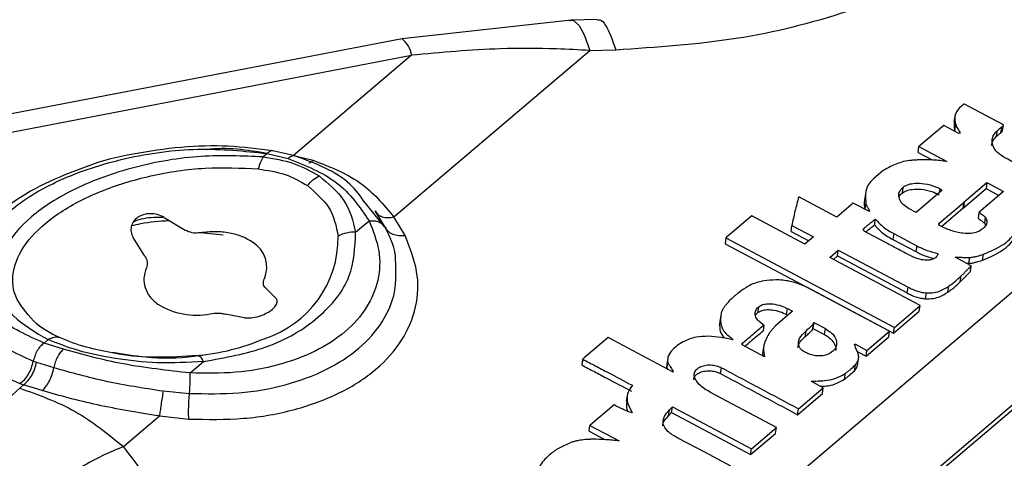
# Paper-space layout 'Sheet2' of a CAD drawing. Header units: millimetres. Extents: x 3 to 471, y 5 to 248.
# Tile 38 of 78: x 76.715 to 78.848, y 127.209 to 128.16. Entities that reach past the tile are written whole.
import ezdxf

# ---------------------------------------------------------------- set-up
doc = ezdxf.new("R2010")
doc.units = ezdxf.units.MM

psp = doc.layouts.new('Sheet2')

# ---------------------------------------------------------------- linework, layer by layer
at = {"color": 7, "linetype": 'Continuous', "lineweight": 25}
for p, q in [((77.91, 128.1593), (77.5434, 128.1189)), ((77.9056, 128.1584), (77.91, 128.1593)), ((77.9662, 128.1609), (77.9099, 128.1593)), ((77.5433, 128.1189), (75.2488, 127.6784)), ((75.2692, 127.6427), (77.5637, 128.0833)), ((77.5637, 128.0833), (77.3079, 127.8658)), ((77.5253, 127.7328), (77.9499, 128.0937)), ((77.9499, 128.0937), (78.0062, 128.0953)), ((78.8464, 127.9322), (78.7611, 127.9779)), ((78.7414, 127.9509), (78.7394, 127.9381)), ((78.7174, 127.9313), (78.6634, 127.8854)), ((78.7502, 127.9139), (78.7174, 127.9313)), ((78.7413, 127.9204), (78.7432, 127.9331)), ((78.841, 127.9153), (78.8429, 127.928)), ((78.8445, 127.9195), (78.8464, 127.9322)), ((77.0925, 126.063), (79.2781, 127.9208)), ((78.7413, 127.9204), (78.7421, 127.9181)), ((78.7531, 127.9145), (78.7502, 127.9139)), ((78.8319, 127.9076), (78.8339, 127.9203)), ((78.6615, 127.8726), (78.6634, 127.8854)), ((78.6634, 127.8854), (78.7239, 127.8532)), ((77.2509, 127.8702), (77.2421, 127.8628)), ((77.2509, 127.8702), (77.2961, 127.8596)), ((77.3111, 127.865), (77.263, 127.8761)), ((77.3079, 127.8658), (77.3507, 127.8555)), ((78.6615, 127.8726), (78.6924, 127.8562)), ((78.7618, 127.7654), (78.8109, 127.8071)), ((78.8109, 127.8071), (78.8089, 127.7944)), ((78.8109, 127.8071), (78.8468, 127.788)), ((78.5481, 127.7868), (78.5462, 127.7741)), ((78.6288, 127.7969), (78.6268, 127.7841)), ((78.7137, 127.7905), (78.6573, 127.7425)), ((78.7599, 127.7527), (78.8089, 127.7944)), ((78.8468, 127.788), (78.7934, 127.7426)), ((78.8089, 127.7944), (78.8369, 127.7795)), ((77.5061, 127.7108), (77.4639, 127.7626)), ((78.4856, 127.7323), (78.4028, 127.7763)), ((78.5212, 127.7626), (78.4856, 127.7323)), ((78.5561, 127.7445), (78.5212, 127.7626)), ((78.7072, 127.719), (78.7612, 127.7649)), ((78.7593, 127.7522), (78.7612, 127.7649)), ((78.7618, 127.7654), (78.7599, 127.7527)), ((78.7612, 127.7649), (78.7618, 127.7654)), ((77.5064, 127.7103), (77.4847, 127.7459)), ((78.3015, 127.7348), (78.2453, 127.6871)), ((78.4163, 127.6734), (78.3015, 127.7348)), ((78.6573, 127.7425), (78.6409, 127.7512)), ((78.7121, 127.7121), (78.7593, 127.7522)), ((78.7593, 127.7522), (78.7599, 127.7527)), ((78.7934, 127.7426), (78.7915, 127.7299)), ((77.0278, 127.7316), (77.0732, 127.7041)), ((77.4427, 127.6996), (77.4718, 127.7243)), ((77.5497, 127.6927), (77.5253, 127.7328)), ((78.3862, 127.7015), (78.3882, 127.7142)), ((78.3882, 127.7142), (78.435, 127.6894)), ((78.5673, 127.7153), (78.5692, 127.728)), ((78.8072, 127.7323), (78.8053, 127.7196)), ((78.8053, 127.7196), (78.8075, 127.7141)), ((77.1553, 127.6935), (77.1063, 127.6983)), ((78.3862, 127.7015), (78.4251, 127.6809)), ((78.6091, 127.6965), (78.6072, 127.6838)), ((78.6091, 127.6965), (78.6587, 127.6702)), ((76.9858, 127.6475), (76.9602, 127.6878)), ((77.2856, 125.9821), (79.2781, 127.6757)), ((78.2453, 127.6871), (78.2434, 127.6743)), ((78.2434, 127.6743), (78.6084, 127.4806)), ((78.2453, 127.6871), (78.6103, 127.4933)), ((78.435, 127.6894), (78.4163, 127.6734)), ((78.6072, 127.6838), (78.6568, 127.6575)), ((79.2781, 127.6646), (77.2936, 125.9778)), ((78.47, 127.6449), (78.4887, 127.6609)), ((78.4868, 127.6481), (78.4887, 127.6609)), ((78.4887, 127.6609), (78.6398, 127.5807)), ((78.6587, 127.6702), (78.6568, 127.6575)), ((78.8013, 127.639), (78.8032, 127.6517)), ((78.6662, 127.5408), (78.47, 127.6449)), ((78.478, 127.6407), (78.4868, 127.6481)), ((78.4868, 127.6481), (78.6379, 127.5679)), ((78.777, 127.6268), (78.7422, 127.6457)), ((78.767, 127.6322), (78.7719, 127.6322)), ((78.7719, 127.6322), (78.7738, 127.6449)), ((78.775, 127.6141), (78.777, 127.6268)), ((78.753, 127.5922), (78.7549, 127.6049)), ((77.2473, 127.5788), (77.2693, 127.5576)), ((78.5999, 127.4851), (78.4205, 127.5803)), ((78.6379, 127.5679), (78.6398, 127.5807)), ((78.6778, 127.5554), (78.6798, 127.5681)), ((78.726, 127.5699), (78.7279, 127.5826)), ((78.2511, 127.5484), (78.2514, 127.5502)), ((77.2017, 127.5139), (77.1598, 127.5222)), ((78.3154, 127.5374), (78.3135, 127.5247)), ((78.3896, 127.5282), (78.3524, 127.4966)), ((78.3767, 127.5212), (78.3786, 127.534)), ((78.3786, 127.534), (78.3896, 127.5282)), ((78.6084, 127.4806), (78.6642, 127.5281)), ((78.6103, 127.4933), (78.6662, 127.5408)), ((78.6642, 127.5281), (78.6662, 127.5408)), ((78.2315, 127.4971), (78.2334, 127.5098)), ((78.2325, 127.5065), (78.2315, 127.4971)), ((78.234, 127.5192), (78.2321, 127.5065)), ((78.3767, 127.5212), (78.3796, 127.5197)), ((78.4355, 127.5038), (78.4336, 127.4911)), ((78.4355, 127.5038), (78.4606, 127.4905)), ((78.3275, 127.4986), (78.3256, 127.4859)), ((78.4183, 127.4853), (78.4164, 127.4726)), ((78.4339, 127.4999), (78.432, 127.4872)), ((78.4336, 127.4911), (78.4586, 127.4778)), ((78.4586, 127.4778), (78.4606, 127.4905)), ((78.5508, 127.4434), (78.5999, 127.4851)), ((78.5979, 127.4724), (78.5999, 127.4851)), ((78.6084, 127.4806), (78.6103, 127.4933)), ((76.776, 127.4666), (76.7673, 127.4592)), ((76.8092, 127.4457), (76.7673, 127.4592)), ((77.9897, 127.4711), (77.9379, 127.427)), ((78.1308, 127.3962), (77.9897, 127.4711)), ((78.5489, 127.4307), (78.5979, 127.4724)), ((78.3291, 127.4297), (78.2804, 127.4555)), ((78.3266, 127.4503), (78.3247, 127.4376)), ((78.5238, 127.4569), (78.5261, 127.457)), ((78.5254, 127.4521), (78.5261, 127.457)), ((78.5261, 127.457), (78.5508, 127.4434)), ((78.5299, 127.4411), (78.5489, 127.4307)), ((78.5489, 127.4307), (78.5508, 127.4434)), ((76.7441, 127.4201), (76.7512, 127.4177)), ((76.7512, 127.4177), (76.7887, 127.4059)), ((77.0837, 127.3944), (77.1128, 127.4192)), ((77.935, 127.4244), (77.9331, 127.4116)), ((77.9333, 127.4114), (77.9352, 127.4241)), ((78.1169, 127.4066), (78.1188, 127.4193)), ((78.1191, 127.4263), (78.1172, 127.4136)), ((78.5311, 127.4156), (78.5331, 127.4283)), ((78.1175, 127.4136), (78.1169, 127.4066)), ((78.1169, 127.4066), (78.1184, 127.4028)), ((78.2333, 127.3931), (78.2352, 127.4058)), ((78.5022, 127.3809), (78.5041, 127.3937)), ((78.5237, 127.3992), (78.5257, 127.412)), ((78.4561, 127.3623), (78.4324, 127.3748)), ((76.7231, 127.3687), (76.7146, 127.3615)), ((76.7152, 127.3714), (76.7231, 127.3687)), ((76.7632, 127.3561), (76.7231, 127.3687)), ((77.0254, 127.3554), (77.0825, 127.35)), ((78.3547, 127.276), (78.2118, 127.3519)), ((78.4024, 127.3166), (78.4561, 127.3623)), ((78.4542, 127.3495), (78.4561, 127.3623)), ((78.0311, 127.3451), (78.0292, 127.3324)), ((78.4005, 127.3039), (78.4542, 127.3495)), ((78.0027, 127.325), (77.9505, 127.2807)), ((78.121, 127.3014), (78.123, 127.3141)), ((78.121, 127.3014), (78.1272, 127.3085)), ((78.123, 127.3141), (78.1291, 127.3212)), ((78.1272, 127.3085), (78.1291, 127.3212)), ((78.1272, 127.3085), (78.2987, 127.2174)), ((78.1291, 127.3212), (78.3007, 127.2301)), ((78.4005, 127.3039), (78.4024, 127.3166)), ((76.9394, 127.2348), (77.0174, 127.3011)), ((77.0174, 127.3011), (77.0811, 127.2944)), ((77.9486, 127.2679), (77.9505, 127.2807)), ((77.9486, 127.2679), (77.9828, 127.2498)), ((77.9505, 127.2807), (78.0138, 127.2471)), ((78.3007, 127.2301), (78.3547, 127.276)), ((78.3527, 127.2633), (78.3547, 127.276)), ((78.2987, 127.2174), (78.3527, 127.2633)), ((78.2987, 127.2174), (78.3007, 127.2301))]:
    psp.add_line(p, q, dxfattribs=at)
at = {"color": 8, "linetype": 'Continuous', "lineweight": 25}
for p, q in [((78.7082, 127.7858), (78.7094, 127.7937)), ((78.547, 127.7492), (78.5487, 127.7609)), ((78.7072, 127.719), (78.7066, 127.7151)), ((78.5437, 127.7076), (78.5432, 127.7046)), ((78.2807, 127.4588), (78.2803, 127.4563))]:
    psp.add_line(p, q, dxfattribs=at)
at = {"color": 8, "linetype": 'Continuous', "lineweight": 25, "flags": 128}
psp.add_lwpolyline([(77.91, 128.1593), (77.9151, 128.1584), (77.9272, 128.1478), (77.939, 128.126), (77.9499, 128.0937)], dxfattribs=at)
at = {"color": 7, "linetype": 'Continuous', "lineweight": 25, "flags": 128}
for points in [[(78.586, 127.8334), (78.5807, 127.8289), (78.5755, 127.8245), (78.565, 127.8156)], [(78.256, 127.1922), (78.2277, 127.2072), (78.1994, 127.2223), (78.1427, 127.2524)]]:
    psp.add_lwpolyline(points, dxfattribs=at)
at = {"color": 8, "linetype": 'Continuous', "lineweight": 25}
for centre, radius, start, end in [((77.51, 128.0762), 0.0542, 7.506, 52.047), ((77.1744, 127.6884), 0.2305, 287.6283, 0.5967)]:
    psp.add_arc(centre, radius, start, end, dxfattribs=at)
at = {"color": 7, "linetype": 'Continuous', "lineweight": 25}
for centre, radius, start, end in [((77.4391, 127.6291), 0.0706, 87.1132, 118.9935), ((77.1863, 127.6236), 0.0636, 336.8305, 57.7273), ((77.0971, 127.6773), 0.1575, 238.0174, 281.1768), ((76.8994, 127.6882), 0.2382, 229.4406, 245.6984), ((77.0509, 127.9257), 0.4962, 275.731, 292.9324), ((77.0957, 127.4151), 0.0175, 13.4673, 74.5952)]:
    psp.add_arc(centre, radius, start, end, dxfattribs=at)
for points, knots in [([(78.0062, 128.0953), (78.0946, 128.1012), (78.2712, 128.113), (78.5126, 128.1744), (78.7281, 128.263), (78.8386, 128.3453), (78.8938, 128.3863)], [0, 0, 0, 0, 0.2507929, 0.5012563, 0.7510759, 1, 1, 1, 1]), ([(77.9499, 128.0937), (77.926, 128.095), (77.8618, 128.0984), (77.7327, 128.0988), (77.6279, 128.0892), (77.5637, 128.0833)], [0, 0, 0, 0, 0.185811, 0.500782, 1, 1, 1, 1]), ([(78.7555, 127.9731), (78.7503, 127.9676), (78.7402, 127.9572), (78.7407, 127.9422), (78.7428, 127.9346), (78.7432, 127.9331)], [0, 0, 0, 0, 0.468788, 0.896579, 1, 1, 1, 1]), ([(78.7611, 127.9779), (78.7607, 127.9775), (78.7597, 127.9767), (78.7579, 127.9751), (78.7564, 127.9739), (78.7555, 127.9731)], [0, 0, 0, 0, 0.250006, 0.500012, 1, 1, 1, 1]), ([(78.7405, 127.938), (78.7399, 127.9337), (78.7391, 127.9278), (78.7408, 127.9219), (78.7413, 127.9204)], [0, 0, 0, 0, 0.748702, 1, 1, 1, 1]), ([(78.7432, 127.9331), (78.7437, 127.9315), (78.7449, 127.9283), (78.7485, 127.9221), (78.7513, 127.9175), (78.7531, 127.9145)], [0, 0, 0, 0, 0.254028, 0.50758, 1, 1, 1, 1]), ([(78.8339, 127.9203), (78.8346, 127.9209), (78.8361, 127.9222), (78.8391, 127.9248), (78.8414, 127.9267), (78.8429, 127.928)], [0, 0, 0, 0, 0.250035, 0.50007, 1, 1, 1, 1]), ([(78.8429, 127.928), (78.8433, 127.9283), (78.8442, 127.929), (78.8455, 127.9303), (78.8463, 127.9314), (78.8464, 127.9321), (78.8464, 127.9322)], [0, 0, 0, 0, 0.278181, 0.556536, 0.950401, 1, 1, 1, 1]), ([(78.8207, 127.8879), (78.8215, 127.8916), (78.8231, 127.8988), (78.829, 127.9047), (78.8319, 127.9076)], [0, 0, 0, 0, 0.506975, 1, 1, 1, 1]), ([(78.8485, 127.8617), (78.8433, 127.865), (78.8329, 127.8717), (78.8236, 127.8849), (78.8209, 127.8986), (78.8248, 127.911), (78.831, 127.9174), (78.8339, 127.9203)], [0, 0, 0, 0, 0.204565, 0.408468, 0.625161, 0.830178, 1, 1, 1, 1]), ([(78.8319, 127.9076), (78.8327, 127.9082), (78.8342, 127.9095), (78.8372, 127.9121), (78.8395, 127.914), (78.841, 127.9153)], [0, 0, 0, 0, 0.250035, 0.50007, 1, 1, 1, 1]), ([(78.841, 127.9153), (78.8414, 127.9156), (78.8422, 127.9163), (78.8436, 127.9175), (78.8444, 127.9186), (78.8444, 127.9194), (78.8445, 127.9195)], [0, 0, 0, 0, 0.278181, 0.556536, 0.950401, 1, 1, 1, 1]), ([(77.263, 127.8761), (77.2314, 127.8802), (77.1682, 127.8885), (77.064, 127.8857), (76.9606, 127.8701), (76.89, 127.8545), (76.859, 127.8417), (76.8583, 127.8414)], [0, 0, 0, 0, 0.247456, 0.495363, 0.744102, 0.994027, 1, 1, 1, 1]), ([(76.7673, 127.4592), (76.7311, 127.4756), (76.659, 127.5083), (76.6121, 127.5834), (76.62, 127.6658), (76.6846, 127.7469), (76.7967, 127.816), (76.9417, 127.8636), (77.1031, 127.8859), (77.2015, 127.8754), (77.2509, 127.8702)], [0, 0, 0, 0, 0.126102, 0.251494, 0.376031, 0.5, 0.623969, 0.748507, 0.873898, 1, 1, 1, 1]), ([(77.2421, 127.8628), (77.1978, 127.8648), (77.1065, 127.869), (76.9614, 127.8437), (76.8323, 127.7971), (76.7339, 127.7344), (76.6734, 127.6621), (76.6588, 127.5865), (76.6915, 127.5162), (76.7484, 127.4828), (76.776, 127.4666)], [0, 0, 0, 0, 0.121431, 0.25, 0.378569, 0.5, 0.621431, 0.75, 0.878569, 1, 1, 1, 1]), ([(77.2421, 127.8628), (77.2401, 127.8594), (77.236, 127.8525), (77.2331, 127.8421), (77.2316, 127.8368)], [0, 0, 0, 0, 0.5000664, 1, 1, 1, 1]), ([(77.2421, 127.8628), (77.2649, 127.8592), (77.3107, 127.8519), (77.3459, 127.8318), (77.3635, 127.8217)], [0, 0, 0, 0, 0.49796, 1, 1, 1, 1]), ([(77.4639, 127.7626), (77.4536, 127.777), (77.4194, 127.825), (77.3563, 127.8484), (77.3123, 127.8647)], [0, 0, 0, 0, 0.301025, 1, 1, 1, 1]), ([(76.8583, 127.8414), (76.8276, 127.8299), (76.7653, 127.8064), (76.6883, 127.7586), (76.6263, 127.7039), (76.6042, 127.6638), (76.5931, 127.6437)], [0, 0, 0, 0, 0.242974, 0.493549, 0.745908, 1, 1, 1, 1]), ([(77.2961, 127.8596), (77.3341, 127.8444), (77.4107, 127.8136), (77.4513, 127.7542), (77.4718, 127.7243)], [0, 0, 0, 0, 0.4962147, 1, 1, 1, 1]), ([(77.3507, 127.8555), (77.3863, 127.8417), (77.4584, 127.8136), (77.5028, 127.76), (77.5253, 127.7328)], [0, 0, 0, 0, 0.494257, 1, 1, 1, 1]), ([(78.6301, 127.8526), (78.6252, 127.8511), (78.6154, 127.8481), (78.6003, 127.8418), (78.5912, 127.8364), (78.586, 127.8334)], [0, 0, 0, 0, 0.302926, 0.603819, 1, 1, 1, 1]), ([(78.665, 127.8565), (78.662, 127.8564), (78.6559, 127.856), (78.6441, 127.8552), (78.6356, 127.8537), (78.6301, 127.8526)], [0, 0, 0, 0, 0.252028, 0.50411, 1, 1, 1, 1]), ([(78.7239, 127.8532), (78.7189, 127.8537), (78.709, 127.8548), (78.6892, 127.8569), (78.6746, 127.8567), (78.665, 127.8565)], [0, 0, 0, 0, 0.2524996, 0.5050207, 1, 1, 1, 1]), ([(78.9686, 127.7979), (78.9586, 127.8032), (78.9385, 127.8138), (78.8985, 127.8351), (78.8685, 127.851), (78.8485, 127.8617)], [0, 0, 0, 0, 0.250004, 0.500007, 1, 1, 1, 1]), ([(77.2316, 127.8368), (77.2517, 127.8337), (77.2922, 127.8275), (77.3228, 127.8097), (77.3382, 127.8007)], [0, 0, 0, 0, 0.49777, 1, 1, 1, 1]), ([(77.3382, 127.8007), (77.3421, 127.8051), (77.3499, 127.814), (77.359, 127.8191), (77.3635, 127.8217)], [0, 0, 0, 0, 0.5, 1, 1, 1, 1]), ([(77.3635, 127.8217), (77.3834, 127.8052), (77.4252, 127.7703), (77.4367, 127.7239), (77.4427, 127.6996)], [0, 0, 0, 0, 0.475174, 1, 1, 1, 1]), ([(77.3382, 127.8007), (77.3554, 127.7858), (77.3918, 127.7542), (77.4004, 127.7127), (77.4049, 127.6908)], [0, 0, 0, 0, 0.471767, 1, 1, 1, 1]), ([(78.565, 127.8156), (78.561, 127.8115), (78.5513, 127.8017), (78.5463, 127.7825), (78.5479, 127.768), (78.5487, 127.7609)], [0, 0, 0, 0, 0.2615845, 0.634126, 1, 1, 1, 1]), ([(78.6288, 127.7969), (78.6318, 127.7989), (78.6379, 127.8029), (78.6523, 127.806), (78.6713, 127.8058), (78.6919, 127.8017), (78.7042, 127.7961), (78.7094, 127.7937)], [0, 0, 0, 0, 0.156592, 0.31262, 0.524779, 0.797791, 1, 1, 1, 1]), ([(78.6409, 127.7512), (78.6367, 127.7539), (78.6285, 127.7592), (78.6211, 127.7696), (78.619, 127.7805), (78.622, 127.79), (78.6267, 127.7948), (78.6288, 127.7969)], [0, 0, 0, 0, 0.2089987, 0.4173959, 0.6366015, 0.845091, 1, 1, 1, 1]), ([(78.6208, 127.7762), (78.6209, 127.7767), (78.6218, 127.7797), (78.6246, 127.7821), (78.6268, 127.7841)], [0, 0, 0, 0, 0.178673, 1, 1, 1, 1]), ([(78.6268, 127.7841), (78.6299, 127.7861), (78.636, 127.7902), (78.6504, 127.7933), (78.6694, 127.7931), (78.69, 127.789), (78.7022, 127.7834), (78.7074, 127.781)], [0, 0, 0, 0, 0.156592, 0.31262, 0.524779, 0.797791, 1, 1, 1, 1]), ([(78.7094, 127.7937), (78.7098, 127.7935), (78.7104, 127.7932), (78.7111, 127.7926), (78.7113, 127.792), (78.7116, 127.7914), (78.7125, 127.7909), (78.7132, 127.7907), (78.7137, 127.7905)], [0, 0, 0, 0, 0.2148233, 0.3558154, 0.4954621, 0.6359424, 0.7577148, 1, 1, 1, 1]), ([(78.4028, 127.7763), (78.4015, 127.7711), (78.399, 127.7608), (78.3933, 127.7402), (78.3902, 127.7246), (78.3882, 127.7142)], [0, 0, 0, 0, 0.250814, 0.5016074, 1, 1, 1, 1]), ([(78.5471, 127.7739), (78.5466, 127.7724), (78.5437, 127.7643), (78.5454, 127.7554), (78.5468, 127.7482)], [0, 0, 0, 0, 0.1744, 1, 1, 1, 1]), ([(78.5487, 127.7609), (78.5494, 127.7589), (78.5505, 127.7551), (78.5545, 127.7498), (78.5556, 127.7463), (78.5561, 127.7445)], [0, 0, 0, 0, 0.361536, 0.679104, 1, 1, 1, 1]), ([(77.0278, 127.7316), (77.0229, 127.7339), (77.0135, 127.7385), (76.9975, 127.7404), (76.9828, 127.7383), (76.9702, 127.7325), (76.9608, 127.7235), (76.9558, 127.7124), (76.955, 127.6999), (76.9584, 127.692), (76.9602, 127.6878)], [0, 0, 0, 0, 0.138248, 0.266041, 0.388638, 0.506414, 0.624709, 0.748347, 0.865406, 1, 1, 1, 1]), ([(77.4847, 127.7459), (77.4865, 127.7431), (77.4903, 127.7376), (77.5, 127.7326), (77.5119, 127.7306), (77.5209, 127.7321), (77.5253, 127.7328)], [0, 0, 0, 0, 0.244956, 0.49966, 0.754544, 1, 1, 1, 1]), ([(78.7934, 127.7426), (78.7947, 127.7418), (78.7971, 127.74), (78.8021, 127.7368), (78.8052, 127.7341), (78.8072, 127.7323)], [0, 0, 0, 0, 0.2612118, 0.5224326, 1, 1, 1, 1]), ([(76.9573, 127.7139), (76.9638, 127.7154), (76.99, 127.7217), (77.0176, 127.7237), (77.0383, 127.7252)], [0, 0, 0, 0, 0.24874, 1, 1, 1, 1]), ([(77.0248, 127.7315), (77.0182, 127.7315), (76.9971, 127.7317), (76.9746, 127.7283), (76.9617, 127.7221), (76.9609, 127.7217)], [0, 0, 0, 0, 0.298169, 0.955972, 1, 1, 1, 1]), ([(77.4718, 127.7243), (77.4803, 127.7027), (77.4974, 127.6597), (77.4941, 127.5951), (77.4694, 127.535), (77.4228, 127.4823), (77.3573, 127.4397), (77.276, 127.4097), (77.1832, 127.3926), (77.1169, 127.3938), (77.0837, 127.3944)], [0, 0, 0, 0, 0.125736, 0.250914, 0.375596, 0.5, 0.624404, 0.749086, 0.874264, 1, 1, 1, 1]), ([(77.4718, 127.7243), (77.4755, 127.7245), (77.4832, 127.725), (77.4933, 127.7224), (77.5016, 127.7176), (77.5048, 127.7127), (77.5064, 127.7103)], [0, 0, 0, 0, 0.2448534, 0.4996339, 0.7546082, 1, 1, 1, 1]), ([(78.5437, 127.7076), (78.5457, 127.7093), (78.5497, 127.7129), (78.5584, 127.7196), (78.5649, 127.7247), (78.5692, 127.728)], [0, 0, 0, 0, 0.250223, 0.500396, 1, 1, 1, 1]), ([(78.5479, 127.7001), (78.55, 127.7018), (78.5564, 127.7069), (78.563, 127.712), (78.5673, 127.7153)], [0, 0, 0, 0, 0.3325119, 1, 1, 1, 1]), ([(78.5673, 127.7153), (78.57, 127.7123), (78.5755, 127.7063), (78.5872, 127.6949), (78.5992, 127.6882), (78.6072, 127.6838)], [0, 0, 0, 0, 0.255748, 0.511999, 1, 1, 1, 1]), ([(78.5692, 127.728), (78.572, 127.725), (78.5774, 127.7191), (78.5891, 127.7076), (78.6012, 127.7009), (78.6091, 127.6965)], [0, 0, 0, 0, 0.255748, 0.511999, 1, 1, 1, 1]), ([(78.7079, 127.7139), (78.7076, 127.7141), (78.7069, 127.7145), (78.7063, 127.7156), (78.7061, 127.7168), (78.7064, 127.7181), (78.707, 127.7188), (78.7072, 127.719)], [0, 0, 0, 0, 0.134229, 0.305409, 0.560899, 0.827376, 1, 1, 1, 1]), ([(78.8007, 127.706), (78.7974, 127.7039), (78.7909, 127.6995), (78.776, 127.6963), (78.7558, 127.697), (78.7317, 127.7027), (78.7159, 127.7101), (78.7079, 127.7139)], [0, 0, 0, 0, 0.1459648, 0.2920901, 0.4669198, 0.7290109, 1, 1, 1, 1]), ([(78.7915, 127.7299), (78.7927, 127.729), (78.7952, 127.7273), (78.8002, 127.724), (78.8033, 127.7213), (78.8053, 127.7196)], [0, 0, 0, 0, 0.261212, 0.522433, 1, 1, 1, 1]), ([(78.8072, 127.7323), (78.8085, 127.7298), (78.8112, 127.7246), (78.8102, 127.7161), (78.8054, 127.7102), (78.8016, 127.7069), (78.8007, 127.706)], [0, 0, 0, 0, 0.271435, 0.542815, 0.883379, 1, 1, 1, 1]), ([(78.8032, 127.6517), (78.819, 127.6583), (78.8486, 127.6709), (78.8715, 127.6957), (78.8777, 127.7115), (78.8797, 127.7167)], [0, 0, 0, 0, 0.432677, 0.815464, 1, 1, 1, 1]), ([(77.1063, 127.6983), (77.1001, 127.6978), (77.0882, 127.6969), (77.0781, 127.7018), (77.0732, 127.7041)], [0, 0, 0, 0, 0.515195, 1, 1, 1, 1]), ([(77.0811, 127.2944), (77.1211, 127.2937), (77.2011, 127.2922), (77.313, 127.3128), (77.4113, 127.3491), (77.4905, 127.4006), (77.5468, 127.4643), (77.5766, 127.5369), (77.5806, 127.6148), (77.56, 127.6667), (77.5497, 127.6927)], [0, 0, 0, 0, 0.125367, 0.250646, 0.375443, 0.500007, 0.624572, 0.749368, 0.874651, 1, 1, 1, 1]), ([(77.1128, 127.4192), (77.16, 127.4277), (77.2571, 127.4453), (77.3679, 127.5115), (77.4382, 127.5992), (77.4412, 127.6667), (77.4427, 127.6996)], [0, 0, 0, 0, 0.24292, 0.5, 0.75708, 1, 1, 1, 1]), ([(77.5064, 127.7103), (77.5083, 127.7073), (77.5123, 127.7011), (77.5227, 127.6951), (77.5354, 127.6918), (77.545, 127.6924), (77.5497, 127.6927)], [0, 0, 0, 0, 0.245123, 0.5, 0.754877, 1, 1, 1, 1]), ([(77.5291, 127.6398), (77.5291, 127.6399), (77.5298, 127.6631), (77.5181, 127.6867), (77.5064, 127.7103)], [0, 0, 0, 0, 0.002137, 1, 1, 1, 1]), ([(78.5463, 127.701), (78.5458, 127.7013), (78.5444, 127.7022), (78.5432, 127.704), (78.5428, 127.7057), (78.5431, 127.707), (78.5435, 127.7074), (78.5437, 127.7076)], [0, 0, 0, 0, 0.192672, 0.476086, 0.764456, 0.921399, 1, 1, 1, 1]), ([(78.6446, 127.6488), (78.6364, 127.6532), (78.62, 127.6618), (78.5871, 127.6792), (78.5626, 127.6923), (78.5463, 127.701)], [0, 0, 0, 0, 0.250005, 0.500011, 1, 1, 1, 1]), ([(78.8013, 127.639), (78.817, 127.6456), (78.8467, 127.6582), (78.8696, 127.683), (78.8758, 127.6988), (78.8778, 127.704)], [0, 0, 0, 0, 0.432677, 0.815464, 1, 1, 1, 1]), ([(78.6568, 127.6575), (78.6604, 127.6556), (78.6675, 127.6519), (78.6806, 127.6468), (78.6902, 127.6441), (78.6957, 127.6425)], [0, 0, 0, 0, 0.2989523, 0.5982591, 1, 1, 1, 1]), ([(78.6587, 127.6702), (78.6623, 127.6684), (78.6694, 127.6647), (78.6849, 127.6587), (78.697, 127.6552), (78.705, 127.653)], [0, 0, 0, 0, 0.2536982, 0.5076972, 1, 1, 1, 1]), ([(78.705, 127.653), (78.7048, 127.6522), (78.7044, 127.6506), (78.7029, 127.6478), (78.701, 127.646), (78.6999, 127.6449)], [0, 0, 0, 0, 0.265688, 0.53099, 1, 1, 1, 1]), ([(78.7738, 127.6449), (78.7765, 127.6452), (78.7819, 127.6457), (78.7918, 127.648), (78.7987, 127.6502), (78.8032, 127.6517)], [0, 0, 0, 0, 0.255436, 0.510577, 1, 1, 1, 1]), ([(76.9858, 127.6475), (76.9871, 127.6454), (76.9897, 127.6411), (76.9919, 127.6325), (76.9903, 127.6264), (76.9892, 127.6225)], [0, 0, 0, 0, 0.262427, 0.526596, 1, 1, 1, 1]), ([(78.6999, 127.6449), (78.6979, 127.6435), (78.694, 127.6408), (78.6855, 127.6389), (78.6746, 127.6389), (78.66, 127.6416), (78.6502, 127.6462), (78.6446, 127.6488)], [0, 0, 0, 0, 0.149055, 0.298, 0.4465, 0.685153, 1, 1, 1, 1]), ([(78.7422, 127.6457), (78.7449, 127.6457), (78.7502, 127.6456), (78.7608, 127.6448), (78.7686, 127.6448), (78.7738, 127.6449)], [0, 0, 0, 0, 0.2536373, 0.5068175, 1, 1, 1, 1]), ([(78.7719, 127.6322), (78.7746, 127.6324), (78.78, 127.633), (78.7899, 127.6353), (78.7968, 127.6375), (78.8013, 127.639)], [0, 0, 0, 0, 0.255436, 0.510577, 1, 1, 1, 1]), ([(78.753, 127.5922), (78.7549, 127.594), (78.7586, 127.5976), (78.7659, 127.605), (78.7714, 127.6104), (78.775, 127.6141)], [0, 0, 0, 0, 0.250087, 0.500164, 1, 1, 1, 1]), ([(78.7549, 127.6049), (78.7568, 127.6067), (78.7605, 127.6103), (78.7678, 127.6177), (78.7733, 127.6232), (78.777, 127.6268)], [0, 0, 0, 0, 0.250087, 0.500164, 1, 1, 1, 1]), ([(77.2473, 127.5788), (77.2462, 127.58), (77.244, 127.5824), (77.2419, 127.5888), (77.2436, 127.5946), (77.2447, 127.5986)], [0, 0, 0, 0, 0.2441039, 0.4895325, 1, 1, 1, 1]), ([(78.3339, 127.5952), (78.3271, 127.5941), (78.3096, 127.5911), (78.2888, 127.5804), (78.2763, 127.5709), (78.2707, 127.5667)], [0, 0, 0, 0, 0.2617566, 0.668256, 1, 1, 1, 1]), ([(78.4205, 127.5803), (78.4111, 127.5843), (78.3924, 127.5924), (78.3616, 127.597), (78.3426, 127.5958), (78.3339, 127.5952)], [0, 0, 0, 0, 0.351977, 0.702723, 1, 1, 1, 1]), ([(78.726, 127.5699), (78.7285, 127.5716), (78.7337, 127.575), (78.7427, 127.5825), (78.7489, 127.5883), (78.753, 127.5922)], [0, 0, 0, 0, 0.251905, 0.50368, 1, 1, 1, 1]), ([(78.7279, 127.5826), (78.7305, 127.5843), (78.7356, 127.5877), (78.7446, 127.5952), (78.7508, 127.601), (78.7549, 127.6049)], [0, 0, 0, 0, 0.251905, 0.50368, 1, 1, 1, 1]), ([(78.2707, 127.5667), (78.269, 127.5654), (78.2656, 127.5627), (78.2594, 127.5571), (78.2546, 127.553), (78.2514, 127.5502)], [0, 0, 0, 0, 0.250891, 0.501668, 1, 1, 1, 1]), ([(78.6379, 127.5679), (78.641, 127.5663), (78.6497, 127.5617), (78.6634, 127.5569), (78.6741, 127.5558), (78.6778, 127.5554)], [0, 0, 0, 0, 0.258439, 0.737124, 1, 1, 1, 1]), ([(78.6398, 127.5807), (78.6429, 127.579), (78.6516, 127.5744), (78.6653, 127.5696), (78.676, 127.5685), (78.6798, 127.5681)], [0, 0, 0, 0, 0.258439, 0.737124, 1, 1, 1, 1]), ([(78.6778, 127.5554), (78.6835, 127.5554), (78.6949, 127.5553), (78.7117, 127.5606), (78.7207, 127.5665), (78.726, 127.5699)], [0, 0, 0, 0, 0.29323, 0.585483, 1, 1, 1, 1]), ([(78.6798, 127.5681), (78.6854, 127.5681), (78.6968, 127.568), (78.7136, 127.5733), (78.7226, 127.5792), (78.7279, 127.5826)], [0, 0, 0, 0, 0.29323, 0.585483, 1, 1, 1, 1]), ([(77.2017, 127.5139), (77.2064, 127.5137), (77.2157, 127.5132), (77.2321, 127.5166), (77.2473, 127.5225), (77.2596, 127.5299), (77.2681, 127.5379), (77.2727, 127.5459), (77.273, 127.5527), (77.2704, 127.5561), (77.2693, 127.5576)], [0, 0, 0, 0, 0.142965, 0.285132, 0.417358, 0.53984, 0.657733, 0.777418, 0.903955, 1, 1, 1, 1]), ([(78.249, 127.5463), (78.2482, 127.5455), (78.2467, 127.5437), (78.2437, 127.5403), (78.2417, 127.5376), (78.2404, 127.5358)], [0, 0, 0, 0, 0.250379, 0.500763, 1, 1, 1, 1]), ([(78.2514, 127.5502), (78.2515, 127.5501), (78.2517, 127.5497), (78.2516, 127.5491), (78.2511, 127.5483), (78.2501, 127.5474), (78.2494, 127.5467), (78.249, 127.5463)], [0, 0, 0, 0, 0.110603, 0.220932, 0.414744, 0.707164, 1, 1, 1, 1]), ([(78.3154, 127.5374), (78.3178, 127.539), (78.3226, 127.5423), (78.3337, 127.5447), (78.3482, 127.5443), (78.3642, 127.5408), (78.3741, 127.5361), (78.3786, 127.534)], [0, 0, 0, 0, 0.15874, 0.317537, 0.511831, 0.772709, 1, 1, 1, 1]), ([(77.1277, 127.5228), (77.1333, 127.5235), (77.1419, 127.5244), (77.1527, 127.5238), (77.1574, 127.5227), (77.1598, 127.5222)], [0, 0, 0, 0, 0.476151, 0.737566, 1, 1, 1, 1]), ([(78.2404, 127.5358), (78.2391, 127.5338), (78.2367, 127.5296), (78.2339, 127.5209), (78.2336, 127.5142), (78.2334, 127.5098)], [0, 0, 0, 0, 0.255827, 0.511554, 1, 1, 1, 1]), ([(78.3275, 127.4986), (78.3236, 127.5011), (78.3159, 127.506), (78.3092, 127.5156), (78.3078, 127.5252), (78.3105, 127.5326), (78.3141, 127.5362), (78.3154, 127.5374)], [0, 0, 0, 0, 0.229066, 0.45809, 0.681043, 0.890818, 1, 1, 1, 1]), ([(78.3095, 127.5196), (78.3096, 127.52), (78.3103, 127.5219), (78.3121, 127.5235), (78.3135, 127.5247)], [0, 0, 0, 0, 0.235349, 1, 1, 1, 1]), ([(78.3135, 127.5247), (78.3159, 127.5263), (78.3207, 127.5296), (78.3318, 127.532), (78.3463, 127.5316), (78.3623, 127.528), (78.3721, 127.5234), (78.3767, 127.5212)], [0, 0, 0, 0, 0.15874, 0.317537, 0.511831, 0.772709, 1, 1, 1, 1]), ([(78.2334, 127.5098), (78.2336, 127.5059), (78.234, 127.4967), (78.2405, 127.4841), (78.2506, 127.4748), (78.258, 127.47), (78.2599, 127.467), (78.2604, 127.4661)], [0, 0, 0, 0, 0.25216, 0.599593, 0.799172, 0.941726, 1, 1, 1, 1]), ([(78.4339, 127.4999), (78.4341, 127.5002), (78.4346, 127.5008), (78.435, 127.5021), (78.4353, 127.5031), (78.4355, 127.5038)], [0, 0, 0, 0, 0.2520025, 0.5028994, 1, 1, 1, 1]), ([(78.2315, 127.4971), (78.2316, 127.4932), (78.2318, 127.484), (78.2377, 127.4751), (78.241, 127.47)], [0, 0, 0, 0, 0.427742, 1, 1, 1, 1]), ([(78.2807, 127.4588), (78.2846, 127.4622), (78.2924, 127.4688), (78.308, 127.482), (78.3197, 127.492), (78.3275, 127.4986)], [0, 0, 0, 0, 0.250077, 0.50011, 1, 1, 1, 1]), ([(78.2862, 127.4524), (78.2876, 127.4536), (78.293, 127.4582), (78.3061, 127.4693), (78.3178, 127.4793), (78.3256, 127.4859)], [0, 0, 0, 0, 0.108034, 0.405426, 1, 1, 1, 1]), ([(78.3474, 127.4911), (78.3457, 127.4891), (78.3424, 127.4851), (78.3363, 127.4769), (78.3333, 127.4704), (78.3313, 127.466)], [0, 0, 0, 0, 0.25233, 0.504732, 1, 1, 1, 1]), ([(78.3524, 127.4966), (78.352, 127.4961), (78.3512, 127.4952), (78.3495, 127.4934), (78.3482, 127.492), (78.3474, 127.4911)], [0, 0, 0, 0, 0.250175, 0.500351, 1, 1, 1, 1]), ([(78.405, 127.4489), (78.4037, 127.4524), (78.4012, 127.4594), (78.405, 127.4725), (78.4131, 127.4803), (78.4183, 127.4853)], [0, 0, 0, 0, 0.260238, 0.519177, 1, 1, 1, 1]), ([(78.4164, 127.4726), (78.4176, 127.4739), (78.4202, 127.4764), (78.4258, 127.481), (78.4295, 127.4847), (78.432, 127.4872)], [0, 0, 0, 0, 0.251651, 0.503179, 1, 1, 1, 1]), ([(78.4183, 127.4853), (78.4196, 127.4866), (78.4221, 127.4891), (78.4277, 127.4937), (78.4314, 127.4974), (78.4339, 127.4999)], [0, 0, 0, 0, 0.251651, 0.503179, 1, 1, 1, 1]), ([(78.4606, 127.4905), (78.4653, 127.4874), (78.475, 127.4813), (78.4838, 127.4693), (78.4862, 127.4569), (78.4818, 127.4456), (78.4722, 127.4371), (78.4595, 127.432), (78.4459, 127.4308), (78.433, 127.4322), (78.4256, 127.4353), (78.4219, 127.4369)], [0, 0, 0, 0, 0.127733, 0.257309, 0.391346, 0.510752, 0.630242, 0.743373, 0.82998, 0.916481, 1, 1, 1, 1]), ([(78.432, 127.4872), (78.4322, 127.4875), (78.4327, 127.4881), (78.4331, 127.4894), (78.4334, 127.4904), (78.4336, 127.4911)], [0, 0, 0, 0, 0.252003, 0.502899, 1, 1, 1, 1]), ([(76.7673, 127.4592), (76.7647, 127.4571), (76.7594, 127.4528), (76.7525, 127.4432), (76.7471, 127.432), (76.7451, 127.424), (76.7441, 127.4201)], [0, 0, 0, 0, 0.245113, 0.499986, 0.754868, 1, 1, 1, 1]), ([(76.8013, 127.4711), (76.7973, 127.4716), (76.7892, 127.4727), (76.7804, 127.4686), (76.776, 127.4666)], [0, 0, 0, 0, 0.4982934, 1, 1, 1, 1]), ([(77.1128, 127.4192), (77.0796, 127.4174), (77.0163, 127.414), (76.9223, 127.4242), (76.8392, 127.4416), (76.797, 127.4583), (76.776, 127.4666)], [0, 0, 0, 0, 0.278072, 0.530864, 0.766917, 1, 1, 1, 1]), ([(78.2075, 127.474), (78.1982, 127.4737), (78.1778, 127.473), (78.1492, 127.4617), (78.1292, 127.4463), (78.1188, 127.4308), (78.1188, 127.4225), (78.1188, 127.4193)], [0, 0, 0, 0, 0.197493, 0.432834, 0.731117, 0.895887, 1, 1, 1, 1]), ([(78.2604, 127.4661), (78.256, 127.467), (78.2471, 127.4688), (78.2296, 127.4726), (78.2163, 127.4734), (78.2075, 127.474)], [0, 0, 0, 0, 0.253522, 0.507044, 1, 1, 1, 1]), ([(78.2804, 127.4555), (78.2804, 127.4559), (78.2802, 127.4565), (78.28, 127.4576), (78.2802, 127.4584), (78.2806, 127.4587), (78.2807, 127.4588)], [0, 0, 0, 0, 0.296581, 0.59358, 0.894276, 1, 1, 1, 1]), ([(78.3313, 127.466), (78.3302, 127.4631), (78.328, 127.4571), (78.3251, 127.4451), (78.3275, 127.4358), (78.3291, 127.4297)], [0, 0, 0, 0, 0.255602, 0.511585, 1, 1, 1, 1]), ([(78.4012, 127.4497), (78.4016, 127.452), (78.4032, 127.4607), (78.4108, 127.4676), (78.4164, 127.4726)], [0, 0, 0, 0, 0.273616, 1, 1, 1, 1]), ([(78.4586, 127.4778), (78.4635, 127.4747), (78.4732, 127.4686), (78.4814, 127.4566), (78.4846, 127.4475), (78.4829, 127.4433), (78.4828, 127.443)], [0, 0, 0, 0, 0.31874, 0.642079, 0.97655, 1, 1, 1, 1]), ([(76.8092, 127.4457), (76.8069, 127.4435), (76.8024, 127.439), (76.7963, 127.4292), (76.7915, 127.4178), (76.7896, 127.4098), (76.7887, 127.4059)], [0, 0, 0, 0, 0.2448533, 0.4996336, 0.754608, 1, 1, 1, 1]), ([(77.0837, 127.3944), (77.0345, 127.3999), (76.9368, 127.4108), (76.8515, 127.4341), (76.8092, 127.4457)], [0, 0, 0, 0, 0.503786, 1, 1, 1, 1]), ([(77.1004, 127.432), (77.0709, 127.43), (77.0149, 127.4264), (76.9497, 127.4309), (76.92, 127.4374), (76.9154, 127.4384)], [0, 0, 0, 0, 0.484972, 0.920321, 1, 1, 1, 1]), ([(76.9155, 127.4394), (76.9393, 127.4356), (76.9978, 127.4261), (77.0632, 127.4255), (77.1029, 127.4329), (77.108, 127.4339)], [0, 0, 0, 0, 0.3742575, 0.9184136, 1, 1, 1, 1]), ([(78.3249, 127.4375), (78.3246, 127.4368), (78.3241, 127.4349), (78.3246, 127.433), (78.3249, 127.4319)], [0, 0, 0, 0, 0.435187, 1, 1, 1, 1]), ([(78.4219, 127.4369), (78.4195, 127.4381), (78.4138, 127.4409), (78.4076, 127.4449), (78.4055, 127.4482), (78.405, 127.4489)], [0, 0, 0, 0, 0.353866, 0.853208, 1, 1, 1, 1]), ([(78.5331, 127.4283), (78.5327, 127.4317), (78.5321, 127.4382), (78.5264, 127.4476), (78.5247, 127.4538), (78.5238, 127.4569)], [0, 0, 0, 0, 0.352747, 0.676236, 1, 1, 1, 1]), ([(76.7152, 127.3714), (76.7185, 127.374), (76.7251, 127.3793), (76.7337, 127.3914), (76.7405, 127.4053), (76.7429, 127.4153), (76.7441, 127.4201)], [0, 0, 0, 0, 0.245122, 0.5, 0.754878, 1, 1, 1, 1]), ([(76.7231, 127.3687), (76.7262, 127.3713), (76.7327, 127.3767), (76.741, 127.3889), (76.7477, 127.4029), (76.75, 127.4129), (76.7512, 127.4177)], [0, 0, 0, 0, 0.245135, 0.500013, 0.754884, 1, 1, 1, 1]), ([(77.9379, 127.427), (77.9375, 127.4266), (77.937, 127.4259), (77.9361, 127.4252), (77.9355, 127.4249), (77.9352, 127.4247), (77.9351, 127.4245), (77.935, 127.4244), (77.935, 127.4243), (77.9351, 127.4242), (77.9351, 127.4242), (77.9352, 127.4241), (77.9352, 127.4241)], [0, 0, 0, 0, 0.396759, 0.679797, 0.768816, 0.828797, 0.891445, 0.919847, 0.943775, 0.963986, 0.984147, 1, 1, 1, 1]), ([(77.9352, 127.4241), (77.9441, 127.4194), (77.962, 127.4099), (77.9977, 127.3911), (78.0246, 127.377), (78.0425, 127.3676)], [0, 0, 0, 0, 0.250001, 0.500003, 1, 1, 1, 1]), ([(78.1188, 127.4193), (78.1195, 127.417), (78.1207, 127.4126), (78.1272, 127.4053), (78.1294, 127.3997), (78.1308, 127.3962)], [0, 0, 0, 0, 0.292887, 0.554076, 1, 1, 1, 1]), ([(78.5237, 127.3992), (78.5248, 127.4005), (78.5268, 127.4031), (78.5297, 127.4084), (78.5306, 127.4127), (78.5311, 127.4156)], [0, 0, 0, 0, 0.255254, 0.510565, 1, 1, 1, 1]), ([(78.5257, 127.412), (78.5267, 127.4132), (78.5287, 127.4158), (78.5317, 127.4212), (78.5325, 127.4255), (78.5331, 127.4283)], [0, 0, 0, 0, 0.255254, 0.510565, 1, 1, 1, 1]), ([(76.7632, 127.3561), (76.766, 127.3588), (76.7717, 127.3644), (76.7792, 127.3768), (76.7853, 127.391), (76.7876, 127.401), (76.7887, 127.4059)], [0, 0, 0, 0, 0.2451225, 0.5, 0.7548775, 1, 1, 1, 1]), ([(76.7887, 127.4059), (76.8255, 127.3956), (76.899, 127.3751), (76.9833, 127.362), (77.0254, 127.3554)], [0, 0, 0, 0, 0.500064, 1, 1, 1, 1]), ([(77.0825, 127.35), (77.0829, 127.354), (77.0835, 127.3621), (77.084, 127.3744), (77.0841, 127.3858), (77.0838, 127.3916), (77.0837, 127.3944)], [0, 0, 0, 0, 0.245392, 0.500366, 0.755147, 1, 1, 1, 1]), ([(77.9331, 127.4116), (77.9331, 127.4116), (77.9331, 127.4116), (77.9331, 127.4115), (77.9332, 127.4114), (77.9333, 127.4114), (77.9333, 127.4114)], [0, 0, 0, 0, 0.248065, 0.518357, 0.787982, 1, 1, 1, 1]), ([(77.9333, 127.4114), (77.9422, 127.4067), (77.96, 127.3972), (77.9958, 127.3784), (78.0226, 127.3643), (78.0406, 127.3549)], [0, 0, 0, 0, 0.2500013, 0.5000025, 1, 1, 1, 1]), ([(78.1753, 127.3797), (78.1757, 127.3821), (78.1767, 127.3871), (78.1838, 127.3933), (78.194, 127.3979), (78.2065, 127.3996), (78.2195, 127.3983), (78.2284, 127.3956), (78.2327, 127.3934), (78.2333, 127.3931)], [0, 0, 0, 0, 0.144014, 0.306058, 0.475993, 0.648288, 0.804292, 0.969599, 1, 1, 1, 1]), ([(78.2118, 127.3519), (78.2029, 127.3574), (78.1892, 127.3658), (78.1786, 127.3798), (78.1755, 127.3903), (78.1783, 127.3992), (78.1857, 127.406), (78.1959, 127.4106), (78.2084, 127.4124), (78.2214, 127.411), (78.2303, 127.4083), (78.2346, 127.4061), (78.2352, 127.4058)], [0, 0, 0, 0, 0.228956, 0.352699, 0.451554, 0.551214, 0.636172, 0.725268, 0.815601, 0.897392, 0.984061, 1, 1, 1, 1]), ([(78.2352, 127.4058), (78.2492, 127.3984), (78.2771, 127.3835), (78.3328, 127.3538), (78.3746, 127.3315), (78.4024, 127.3166)], [0, 0, 0, 0, 0.25, 0.5, 1, 1, 1, 1]), ([(78.4296, 127.3768), (78.4432, 127.3769), (78.4641, 127.3771), (78.4887, 127.3846), (78.4989, 127.3906), (78.5041, 127.3937)], [0, 0, 0, 0, 0.48063, 0.733603, 1, 1, 1, 1]), ([(78.5022, 127.3809), (78.5042, 127.3824), (78.5082, 127.3852), (78.5154, 127.3914), (78.5204, 127.3961), (78.5237, 127.3992)], [0, 0, 0, 0, 0.251185, 0.502134, 1, 1, 1, 1]), ([(78.5041, 127.3937), (78.5061, 127.3951), (78.5101, 127.3979), (78.5173, 127.4041), (78.5223, 127.4088), (78.5257, 127.412)], [0, 0, 0, 0, 0.251185, 0.502134, 1, 1, 1, 1]), ([(78.2333, 127.3931), (78.2473, 127.3856), (78.2751, 127.3708), (78.3309, 127.3411), (78.3726, 127.3188), (78.4005, 127.3039)], [0, 0, 0, 0, 0.25, 0.5, 1, 1, 1, 1]), ([(78.4324, 127.3748), (78.4322, 127.375), (78.4316, 127.3753), (78.4305, 127.3759), (78.4299, 127.3764), (78.4296, 127.3768)], [0, 0, 0, 0, 0.26314, 0.526452, 1, 1, 1, 1]), ([(78.4509, 127.3656), (78.4565, 127.3658), (78.4693, 127.3661), (78.4867, 127.372), (78.497, 127.3779), (78.5022, 127.3809)], [0, 0, 0, 0, 0.277139, 0.629228, 1, 1, 1, 1]), ([(76.7146, 127.3615), (76.6936, 127.3423), (76.6615, 127.3128), (76.626, 127.254), (76.5957, 127.1879), (76.5715, 127.098), (76.5738, 127.0332), (76.5749, 127.0022)], [0, 0, 0, 0, 0.242562, 0.372203, 0.504015, 0.762274, 1, 1, 1, 1]), ([(76.7146, 127.3615), (76.7557, 127.3468), (76.8377, 127.3175), (76.9056, 127.2623), (76.9394, 127.2348)], [0, 0, 0, 0, 0.501911, 1, 1, 1, 1]), ([(77.0174, 127.3011), (76.9716, 127.3084), (76.8812, 127.323), (76.8022, 127.3451), (76.7632, 127.3561)], [0, 0, 0, 0, 0.505749, 1, 1, 1, 1]), ([(77.0254, 127.3554), (77.0246, 127.3505), (77.0232, 127.3405), (77.0209, 127.3254), (77.0189, 127.3116), (77.0179, 127.3045), (77.0174, 127.3011)], [0, 0, 0, 0, 0.2449564, 0.4996603, 0.754544, 1, 1, 1, 1]), ([(78.0425, 127.3676), (78.0382, 127.3616), (78.0296, 127.3497), (78.0309, 127.3282), (78.0385, 127.3146), (78.0423, 127.3078)], [0, 0, 0, 0, 0.332184, 0.665789, 1, 1, 1, 1]), ([(77.0811, 127.2944), (77.0809, 127.298), (77.0806, 127.3052), (77.0807, 127.3194), (77.0814, 127.3348), (77.0822, 127.345), (77.0825, 127.35)], [0, 0, 0, 0, 0.2451225, 0.5, 0.7548775, 1, 1, 1, 1]), ([(78.0302, 127.3323), (78.0294, 127.3267), (78.0284, 127.3196), (78.0321, 127.3125), (78.0329, 127.311)], [0, 0, 0, 0, 0.7787793, 1, 1, 1, 1]), ([(78.0423, 127.3078), (78.0387, 127.3089), (78.0314, 127.3112), (78.0183, 127.3172), (78.0089, 127.3219), (78.0027, 127.325)], [0, 0, 0, 0, 0.255887, 0.511167, 1, 1, 1, 1]), ([(78.1427, 127.2524), (78.1351, 127.2565), (78.1227, 127.2634), (78.1116, 127.2763), (78.1081, 127.2883), (78.1111, 127.3018), (78.1186, 127.3096), (78.123, 127.3141)], [0, 0, 0, 0, 0.256091, 0.418758, 0.581225, 0.760858, 1, 1, 1, 1]), ([(78.1083, 127.28), (78.1086, 127.2825), (78.1097, 127.2905), (78.1164, 127.297), (78.121, 127.3014)], [0, 0, 0, 0, 0.3116541, 1, 1, 1, 1]), ([(77.9113, 127.2442), (77.9071, 127.2423), (77.8987, 127.2387), (77.8822, 127.2313), (77.8722, 127.2241), (77.8657, 127.2192)], [0, 0, 0, 0, 0.252701, 0.50549, 1, 1, 1, 1]), ([(77.9253, 127.2479), (77.9241, 127.2477), (77.9216, 127.2472), (77.9169, 127.246), (77.9135, 127.2449), (77.9113, 127.2442)], [0, 0, 0, 0, 0.252307, 0.504568, 1, 1, 1, 1]), ([(77.9567, 127.2507), (77.954, 127.2506), (77.9486, 127.2504), (77.938, 127.2498), (77.9304, 127.2487), (77.9253, 127.2479)], [0, 0, 0, 0, 0.251344, 0.502733, 1, 1, 1, 1]), ([(78.0138, 127.2471), (78.009, 127.2475), (77.9994, 127.2483), (77.9803, 127.2504), (77.9661, 127.2506), (77.9567, 127.2507)], [0, 0, 0, 0, 0.251715, 0.503352, 1, 1, 1, 1]), ([(76.9394, 127.2348), (76.9088, 127.2219), (76.8616, 127.202), (76.8021, 127.1558), (76.7603, 127.1146), (76.7254, 127.0694), (76.6902, 127.0095), (76.6807, 126.9669), (76.6746, 126.9393)], [0, 0, 0, 0, 0.242361, 0.372448, 0.504755, 0.636362, 0.764438, 1, 1, 1, 1]), ([(76.9304, 126.7175), (76.9654, 126.754), (77.0354, 126.8272), (77.0659, 126.9621), (77.0407, 127.1032), (76.9733, 127.1909), (76.9394, 127.2348)], [0, 0, 0, 0, 0.247768, 0.497076, 0.747811, 1, 1, 1, 1]), ([(77.8657, 127.2192), (77.8613, 127.2154), (77.8486, 127.2043), (77.8373, 127.1862), (77.8364, 127.1715), (77.8361, 127.1664)], [0, 0, 0, 0, 0.2572322, 0.744023, 1, 1, 1, 1])]:
    psp.add_open_spline(points, degree=3, knots=knots, dxfattribs=at)
at = {"color": 8, "linetype": 'Continuous', "lineweight": 25}
for points, knots in [([(77.9662, 128.1593), (77.9681, 128.1597), (77.9741, 128.1611), (77.9883, 128.1469), (77.9992, 128.1156), (78.0062, 128.0953)], [0, 0, 0, 0, 0.138937, 0.441206, 1, 1, 1, 1]), ([(77.2511, 127.8704), (77.2076, 127.8775), (77.1639, 127.8847), (77.1171, 127.8786), (77.1168, 127.8785)], [0, 0, 0, 0, 0.993735, 1, 1, 1, 1]), ([(77.263, 127.876), (77.2628, 127.8761), (77.2609, 127.8769), (77.2566, 127.8753), (77.2528, 127.8719), (77.2509, 127.8702)], [0, 0, 0, 0, 0.046942, 0.532774, 1, 1, 1, 1]), ([(77.3121, 127.8643), (77.3114, 127.8646), (77.3086, 127.8658), (77.303, 127.8645), (77.2984, 127.8612), (77.2961, 127.8596)], [0, 0, 0, 0, 0.167884, 0.592208, 1, 1, 1, 1]), ([(77.3409, 127.8499), (77.3414, 127.85), (77.3445, 127.8504), (77.3478, 127.8532), (77.3507, 127.8555)], [0, 0, 0, 0, 0.132156, 1, 1, 1, 1]), ([(76.687, 127.754), (76.6654, 127.7417), (76.5972, 127.7031), (76.5396, 127.6198), (76.5279, 127.5214), (76.5849, 127.4306), (76.6717, 127.3911), (76.7152, 127.3714)], [0, 0, 0, 0, 0.103651, 0.326105, 0.549503, 0.774301, 1, 1, 1, 1]), ([(76.5935, 127.6444), (76.5865, 127.6146), (76.5724, 127.5548), (76.6274, 127.4734), (76.7052, 127.4379), (76.7441, 127.4201)], [0, 0, 0, 0, 0.332272, 0.666205, 1, 1, 1, 1]), ([(77.0825, 127.35), (77.1186, 127.3493), (77.1907, 127.348), (77.2919, 127.3665), (77.381, 127.3993), (77.453, 127.446), (77.5036, 127.5038), (77.5322, 127.5696), (77.5301, 127.6164), (77.5291, 127.6398)], [0, 0, 0, 0, 0.142823, 0.2857, 0.42862, 0.571565, 0.71451, 0.85743, 1, 1, 1, 1]), ([(76.9154, 127.4384), (76.8959, 127.442), (76.8525, 127.4499), (76.8195, 127.4636), (76.8013, 127.4711)], [0, 0, 0, 0, 0.448675, 1, 1, 1, 1])]:
    psp.add_open_spline(points, degree=3, knots=knots, dxfattribs=at)
at = {"color": 7, "linetype": 'Continuous', "lineweight": 25}
for points in [[(76.7445, 127.5072), (76.7292, 127.5245), (76.6987, 127.5591), (76.697, 127.6211), (76.7289, 127.6835), (76.7943, 127.7417), (76.8866, 127.7902), (76.9973, 127.8243), (77.1174, 127.8425), (77.1936, 127.8387), (77.2316, 127.8368)], [(77.2202, 127.6774), (77.2129, 127.6819), (77.1981, 127.6909), (77.1697, 127.6986), (77.1386, 127.7018), (77.1171, 127.6995), (77.1063, 127.6983)], [(76.9892, 127.6225), (76.9869, 127.6152), (76.9823, 127.6007), (76.9854, 127.5793), (76.9951, 127.5595), (77.0075, 127.549), (77.0137, 127.5437)]]:
    psp.add_open_spline(points, degree=3, dxfattribs=at)

doc.saveas('drawing.dxf')
